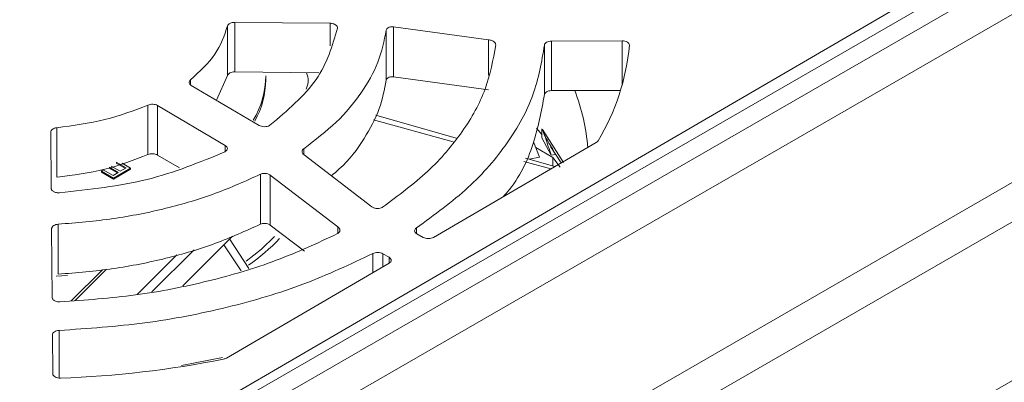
# Model space of a CAD drawing. Header units: millimetres. Extents: x -420 to 420, y -297 to 297.
# Tile 141 of 146: x 299 to 339, y 204 to 219. Entities that reach past the tile are written whole.
import ezdxf

# ---------------------------------------------------------------- set-up
doc = ezdxf.new("R2010")
doc.units = ezdxf.units.MM
doc.header["$MEASUREMENT"] = 0
doc.layers.add('layer 1', color=7, linetype='Continuous')

msp = doc.modelspace()

# ---------------------------------------------------------------- linework, layer by layer
at = {"layer": 'layer 1', "lineweight": 9}
for points in [[(308.3302, 246.0568), (308.3302, 246.0568), (249.6971, 212.2086), (249.6971, 212.2086)], [(308.8301, 246.0073), (308.8301, 246.0073), (250.1971, 212.1591), (250.1971, 212.1591)], [(301.2641, 240.4149), (301.2641, 240.4149), (255.7264, 214.1265), (255.7264, 214.1265)], [(301.0275, 239.8105), (301.0275, 239.8105), (256.7136, 213.9594), (256.7136, 213.9594)], [(301.2794, 239.7869), (301.2794, 239.7869), (256.9656, 213.9358), (256.9656, 213.9358)], [(287.6737, 190.5243), (287.6737, 190.5243), (341.7106, 221.7191), (341.7106, 221.7191)], [(341.357, 219.8821), (341.357, 219.8821), (288.3808, 189.2996), (288.3808, 189.2996)], [(291.4353, 193.5122), (291.4353, 193.5122), (336.973, 219.8006), (336.973, 219.8006)], [(291.7947, 194.0388), (291.7947, 194.0388), (336.1086, 219.8899), (336.1086, 219.8899)], [(307.0743, 216.2144), (307.0743, 216.2144), (307.0743, 218.2567), (307.0743, 218.2567)], [(307.3702, 218.4065), (307.3702, 218.4065), (311.2955, 218.3682), (311.2955, 218.3682)], [(307.3702, 218.4065), (307.3702, 218.4065), (307.3702, 216.3641), (307.3702, 216.3641)], [(311.2955, 217.4437), (311.2955, 217.4437), (311.2955, 218.3682), (311.2955, 218.3682)], [(313.9052, 218.2208), (313.9052, 218.2208), (317.8147, 217.6902), (317.8147, 217.6902)], [(313.9052, 218.2208), (313.9052, 218.2208), (313.9052, 216.1595), (313.9052, 216.1595)], [(313.6075, 216.0254), (313.6075, 216.0254), (313.6075, 218.0853), (313.6075, 218.0853)], [(317.8147, 216.2266), (317.8147, 216.2266), (317.8147, 217.6902), (317.8147, 217.6902)], [(320.1211, 215.4265), (320.1211, 215.4265), (320.1211, 217.4678), (320.1211, 217.4678)], [(320.4192, 217.6324), (320.4192, 217.6324), (323.3179, 217.6411), (323.3179, 217.6411)], [(320.4192, 217.6324), (320.4192, 217.6324), (320.4192, 215.591), (320.4192, 215.591)], [(322.3277, 213.517), (323.0499, 214.7171), (323.4914, 216.0649), (323.6192, 217.4597)], [(323.3179, 215.809), (323.3179, 215.809), (323.3179, 217.6411), (323.3179, 217.6411)], [(307.0743, 216.2144), (307.0743, 216.2144), (306.616, 215.1977), (306.616, 215.1977)], [(310.8313, 216.3239), (310.8313, 216.3239), (307.3702, 216.3641), (307.3702, 216.3641)], [(308.1284, 214.3718), (308.4633, 214.9262), (308.6427, 215.5605), (308.6478, 216.2081)], [(308.6478, 216.0448), (308.6478, 216.0448), (308.6478, 216.2081), (308.6478, 216.2081)], [(317.8147, 215.63), (317.8147, 215.63), (313.9052, 216.1595), (313.9052, 216.1595)], [(305.5471, 216.0341), (305.5471, 216.0341), (305.5471, 215.8359), (305.5471, 215.8359)], [(308.3753, 214.1596), (308.3753, 214.1596), (305.5796, 215.8092), (305.5796, 215.8092)], [(308.198, 214.3328), (308.4859, 214.858), (308.6403, 215.4459), (308.6478, 216.0448)], [(323.2557, 215.5996), (323.2557, 215.5996), (320.4192, 215.591), (320.4192, 215.591)], [(321.9033, 213.2289), (321.8442, 214.0395), (321.664, 214.8367), (321.3687, 215.5939)], [(303.7952, 212.9529), (303.7952, 212.9529), (303.7952, 214.9952), (303.7952, 214.9952)], [(306.9789, 213.3321), (306.9789, 213.3321), (304.1878, 214.9798), (304.1878, 214.9798)], [(304.1878, 214.9798), (304.1878, 214.9798), (304.1878, 212.9373), (304.1878, 212.9373)], [(316.4906, 213.625), (316.4906, 213.625), (313.1782, 214.5754), (313.1782, 214.5754)], [(308.8211, 214.1632), (308.8211, 214.1632), (308.7996, 214.1492), (308.7996, 214.1492)], [(316.3625, 213.4773), (316.3625, 213.4773), (313.0824, 214.386), (313.0824, 214.386)], [(299.8139, 211.5597), (299.8139, 211.5597), (299.7933, 213.8872), (299.7933, 213.8872)], [(300.044, 214.0596), (300.044, 214.0596), (300.044, 212.0173), (300.044, 212.0173)], [(319.8002, 214.0445), (319.8002, 214.0445), (320.0204, 213.7869), (320.0204, 213.7869)], [(320.0204, 213.641), (320.0204, 213.641), (320.0204, 214.0163), (320.0204, 214.0163)], [(320.9002, 212.635), (320.9002, 212.635), (320.0373, 213.9936), (320.0373, 213.9936)], [(306.9789, 213.0741), (306.9789, 213.0741), (306.9789, 213.3321), (306.9789, 213.3321)], [(315.5547, 209.5409), (315.5547, 209.5409), (322.2568, 213.4507), (322.2568, 213.4507)], [(319.9155, 212.8424), (319.9155, 212.8424), (319.6701, 213.4845), (319.6701, 213.4845)], [(320.399, 212.9312), (320.399, 212.9312), (320.0204, 213.641), (320.0204, 213.641)], [(320.3727, 213.2814), (320.3727, 213.2814), (320.8118, 212.6077), (320.8118, 212.6077)], [(322.2568, 213.4507), (322.2857, 213.4664), (322.3101, 213.4892), (322.3277, 213.517)], [(269.2322, 171.3047), (269.2322, 171.3047), (341.357, 212.9415), (341.357, 212.9415)], [(304.1878, 212.9373), (304.1878, 212.9373), (305.0899, 212.4023), (305.0899, 212.4023)], [(306.9811, 213.0753), (306.9811, 213.0753), (306.9597, 213.0639), (306.9597, 213.0639)], [(310.2122, 213.1974), (310.2122, 213.1974), (310.2122, 212.9554), (310.2122, 212.9554)], [(313.0135, 210.8047), (313.0135, 210.8047), (310.2324, 212.9381), (310.2324, 212.9381)], [(320.4632, 212.8382), (320.4632, 212.8382), (319.7625, 213.2428), (319.7625, 213.2428)], [(320.399, 212.9312), (320.399, 212.9312), (320.5757, 212.9636), (320.5757, 212.9636)], [(320.5757, 212.9636), (320.5757, 212.9636), (320.4518, 213.206), (320.4518, 213.206)], [(302.6566, 212.2643), (302.6566, 212.2643), (302.2849, 212.4789), (302.2849, 212.4789)], [(302.9014, 212.4056), (302.9014, 212.4056), (302.4844, 212.6464), (302.4844, 212.6464)], [(302.4844, 212.6056), (302.4844, 212.6056), (302.866, 212.3852), (302.866, 212.3852)], [(303.0827, 212.3952), (303.0827, 212.3952), (302.736, 212.5953), (302.736, 212.5953)], [(320.3898, 212.3616), (320.3898, 212.3616), (319.2677, 212.6724), (319.2677, 212.6724)], [(320.5559, 212.4584), (320.5559, 212.4584), (319.34, 212.8073), (319.34, 212.8073)], [(319.4899, 212.7643), (319.4899, 212.7643), (319.9155, 212.8424), (319.9155, 212.8424)], [(320.7732, 212.4309), (320.7732, 212.4309), (320.4632, 212.8382), (320.4632, 212.8382)], [(320.4632, 212.485), (320.4632, 212.485), (320.4632, 212.8382), (320.4632, 212.8382)], [(301.9586, 212.3219), (301.9586, 212.3219), (301.877, 212.2748), (301.877, 212.2748)], [(302.3756, 211.987), (302.3756, 211.987), (301.877, 212.2748), (301.877, 212.2748)], [(301.877, 212.2748), (301.877, 212.2748), (301.877, 212.234), (301.877, 212.234)], [(301.877, 212.234), (301.877, 212.234), (302.3756, 211.9461), (302.3756, 211.9461)], [(302.3575, 212.0916), (302.3575, 212.0916), (301.9586, 212.3219), (301.9586, 212.3219)], [(302.575, 212.2172), (302.575, 212.2172), (302.2034, 212.4318), (302.2034, 212.4318)], [(302.2034, 212.391), (302.2034, 212.391), (302.5397, 212.1968), (302.5397, 212.1968)], [(302.575, 212.2172), (302.575, 212.2172), (302.3575, 212.0916), (302.3575, 212.0916)], [(303.0827, 212.3952), (303.0827, 212.3952), (302.3756, 211.987), (302.3756, 211.987)], [(302.3756, 211.9461), (302.3756, 211.9461), (303.0827, 212.3543), (303.0827, 212.3543)], [(302.9014, 212.4056), (302.9014, 212.4056), (302.6566, 212.2643), (302.6566, 212.2643)], [(303.0827, 212.3543), (303.0827, 212.3543), (303.0827, 212.3952), (303.0827, 212.3952)], [(308.4276, 210.0839), (308.4276, 210.0839), (308.4276, 212.1443), (308.4276, 212.1443)], [(311.6135, 209.9781), (311.6135, 209.9781), (308.8342, 212.1104), (308.8342, 212.1104)], [(308.8342, 212.1104), (308.8342, 212.1104), (308.8342, 210.0485), (308.8342, 210.0485)], [(342.0642, 211.7168), (342.0642, 211.7168), (269.9393, 170.0799), (269.9393, 170.0799)], [(302.3756, 211.987), (302.3756, 211.987), (302.3756, 211.9461), (302.3756, 211.9461)], [(313.4522, 210.7834), (313.4522, 210.7834), (313.4377, 210.7743), (313.4377, 210.7743)], [(300.0985, 210.0833), (300.0985, 210.0833), (300.0985, 208.0224), (300.0985, 208.0224)], [(308.8342, 210.0485), (308.8342, 210.0485), (310.245, 208.9678), (310.245, 208.9678)], [(299.848, 207.0783), (299.848, 207.0783), (299.8276, 209.8833), (299.8276, 209.8833)], [(311.6157, 209.7019), (311.6157, 209.7019), (311.6018, 209.6942), (311.6018, 209.6942)], [(311.6135, 209.7006), (311.6135, 209.7006), (311.6135, 209.9781), (311.6135, 209.9781)], [(314.8506, 209.9278), (314.8506, 209.9278), (314.8506, 209.7035), (314.8506, 209.7035)], [(315.1304, 209.5396), (315.1304, 209.5396), (314.8657, 209.6909), (314.8657, 209.6909)], [(307.2793, 209.5956), (307.2793, 209.5956), (305.2265, 207.543), (305.2265, 207.543)], [(307.6303, 208.1557), (307.6303, 208.1557), (306.915, 209.2314), (306.915, 209.2314)], [(307.9515, 208.2532), (307.9515, 208.2532), (307.1595, 209.4758), (307.1595, 209.4758)], [(307.9398, 208.3951), (308.4014, 208.719), (308.8292, 209.0884), (309.2168, 209.4979)], [(304.9871, 208.8171), (304.9871, 208.8171), (303.3514, 207.1816), (303.3514, 207.1816)], [(303.9619, 207.2993), (303.9619, 207.2993), (305.6929, 209.0301), (305.6929, 209.0301)], [(313.0529, 208.0815), (313.0529, 208.0815), (313.0529, 208.8722), (313.0529, 208.8722)], [(313.7236, 208.719), (313.7236, 208.719), (313.4649, 208.8668), (313.4649, 208.8668)], [(313.4649, 208.8668), (313.4649, 208.8668), (313.4649, 208.3218), (313.4649, 208.3218)], [(275.5961, 166.8143), (275.5961, 166.8143), (347.721, 208.4511), (347.721, 208.4511)], [(307.0238, 204.5643), (307.0238, 204.5643), (313.7258, 208.474), (313.7258, 208.474)], [(313.7236, 208.4727), (313.7236, 208.4727), (313.7236, 208.719), (313.7236, 208.719)], [(301.9194, 208.2083), (301.9194, 208.2083), (300.6327, 206.9217), (300.6327, 206.9217)], [(300.7975, 206.9371), (300.7975, 206.9371), (302.0858, 208.2253), (302.0858, 208.2253)], [(349.4888, 207.8387), (349.4888, 207.8387), (276.3032, 165.5896), (276.3032, 165.5896)], [(300.4859, 207.9743), (300.4859, 207.9743), (300.0103, 207.9373), (300.0103, 207.9373)], [(300.1409, 205.7044), (300.1409, 205.7044), (300.1409, 203.7402), (300.1409, 203.7402)], [(299.8764, 203.9113), (299.8764, 203.9113), (299.8617, 205.5307), (299.8617, 205.5307)], [(300.1949, 203.7393), (302.4508, 203.8173), (304.6965, 204.0792), (306.9097, 204.5226)], [(306.8595, 204.5842), (306.8595, 204.5842), (305.1774, 204.2638), (305.1774, 204.2638)], [(306.9097, 204.5226), (306.9497, 204.5302), (306.9882, 204.5443), (307.0238, 204.5643)]]:
    msp.add_open_spline(points, degree=3, dxfattribs=at)
for points, knots in [([(305.5471, 216.0341), (305.9207, 216.3773), (306.2943, 216.7205), (306.5488, 217.0909), (306.5488, 217.0909), (306.8033, 217.4613), (306.9388, 217.859), (307.0743, 218.2567)], [0, 0, 0, 0, 0.3333333, 0.3333333, 0.3333333, 0.3333333, 1, 1, 1, 1]), ([(307.0743, 218.2567), (307.0828, 218.2769), (307.0912, 218.2971), (307.1071, 218.3153), (307.1071, 218.3153), (307.1229, 218.3336), (307.1463, 218.3498), (307.1734, 218.3636), (307.1734, 218.3636), (307.2006, 218.3774), (307.2316, 218.3886), (307.265, 218.3954), (307.265, 218.3954), (307.2985, 218.4021), (307.3343, 218.4043), (307.3702, 218.4065)], [0, 0, 0, 0, 0.2, 0.2, 0.2, 0.2, 0.4, 0.4, 0.4, 0.4, 0.6, 0.6, 0.6, 0.6, 1, 1, 1, 1]), ([(308.8211, 214.1632), (309.5378, 214.772), (310.2546, 215.3807), (310.717, 216.0482), (310.717, 216.0482), (311.1795, 216.7158), (311.3877, 217.442), (311.5959, 218.1683)], [0, 0, 0, 0, 0.3333333, 0.3333333, 0.3333333, 0.3333333, 1, 1, 1, 1]), ([(311.2955, 218.3682), (311.3163, 218.3671), (311.3372, 218.366), (311.3576, 218.3633), (311.3576, 218.3633), (311.3779, 218.3606), (311.3979, 218.3563), (311.417, 218.351), (311.417, 218.351), (311.4361, 218.3457), (311.4543, 218.3393), (311.4712, 218.3318), (311.4712, 218.3318), (311.4882, 218.3244), (311.5039, 218.3159), (311.518, 218.3066), (311.518, 218.3066), (311.532, 218.2973), (311.5446, 218.2871), (311.5551, 218.2763), (311.5551, 218.2763), (311.5657, 218.2655), (311.5744, 218.254), (311.5812, 218.2422), (311.5812, 218.2422), (311.588, 218.2303), (311.5928, 218.2181), (311.595, 218.2057), (311.595, 218.2057), (311.5971, 218.1933), (311.5965, 218.1808), (311.5959, 218.1683)], [0, 0, 0, 0, 0.1111111, 0.1111111, 0.1111111, 0.1111111, 0.2222222, 0.2222222, 0.2222222, 0.2222222, 0.3333333, 0.3333333, 0.3333333, 0.3333333, 0.4444444, 0.4444444, 0.4444444, 0.4444444, 0.5555556, 0.5555556, 0.5555556, 0.5555556, 0.6666667, 0.6666667, 0.6666667, 0.6666667, 0.7777778, 0.7777778, 0.7777778, 0.7777778, 1, 1, 1, 1]), ([(313.6075, 218.0853), (313.613, 218.1035), (313.6185, 218.1216), (313.6303, 218.138), (313.6303, 218.138), (313.6433, 218.156), (313.6638, 218.1718), (313.6886, 218.1847), (313.6886, 218.1847), (313.7156, 218.1988), (313.7477, 218.2094), (313.7829, 218.2159), (313.7829, 218.2159), (313.8017, 218.2194), (313.8214, 218.2216), (313.8415, 218.2223), (313.8415, 218.2223), (313.8624, 218.223), (313.8838, 218.2219), (313.9052, 218.2208)], [0, 0, 0, 0, 0.1666667, 0.1666667, 0.1666667, 0.1666667, 0.3333333, 0.3333333, 0.3333333, 0.3333333, 0.5, 0.5, 0.5, 0.5, 0.6666667, 0.6666667, 0.6666667, 0.6666667, 1, 1, 1, 1]), ([(310.2122, 213.1974), (310.6773, 213.5539), (311.1425, 213.9105), (311.543, 214.2906), (311.543, 214.2906), (311.9435, 214.6707), (312.2793, 215.0742), (312.5674, 215.4889), (312.5674, 215.4889), (312.8554, 215.9036), (313.0957, 216.3293), (313.2611, 216.7639), (313.2611, 216.7639), (313.4265, 217.1985), (313.517, 217.6419), (313.6075, 218.0853)], [0, 0, 0, 0, 0.2, 0.2, 0.2, 0.2, 0.4, 0.4, 0.4, 0.4, 0.6, 0.6, 0.6, 0.6, 1, 1, 1, 1]), ([(313.4522, 210.7834), (314.1038, 211.2666), (314.7554, 211.7499), (315.3141, 212.2678), (315.3141, 212.2678), (315.8727, 212.7857), (316.3385, 213.3382), (316.7349, 213.9069), (316.7349, 213.9069), (317.1314, 214.4755), (317.4585, 215.0603), (317.6771, 215.6573), (317.6771, 215.6573), (317.8957, 216.2543), (318.0058, 216.8635), (318.1158, 217.4727)], [0, 0, 0, 0, 0.2, 0.2, 0.2, 0.2, 0.4, 0.4, 0.4, 0.4, 0.6, 0.6, 0.6, 0.6, 1, 1, 1, 1]), ([(314.8506, 209.9278), (315.5937, 210.4699), (316.3368, 211.012), (316.9727, 211.5945), (316.9727, 211.5945), (317.6085, 212.1771), (318.1372, 212.8), (318.5857, 213.4416), (318.5857, 213.4416), (319.0342, 214.0832), (319.4025, 214.7435), (319.645, 215.4176), (319.645, 215.4176), (319.8875, 216.0918), (320.0043, 216.7798), (320.1211, 217.4678)], [0, 0, 0, 0, 0.2, 0.2, 0.2, 0.2, 0.4, 0.4, 0.4, 0.4, 0.6, 0.6, 0.6, 0.6, 1, 1, 1, 1]), ([(317.8147, 217.6902), (317.8384, 217.6867), (317.8621, 217.6832), (317.8852, 217.6777), (317.8852, 217.6777), (317.9074, 217.6725), (317.9289, 217.6656), (317.9494, 217.6576), (317.9494, 217.6576), (317.9689, 217.6499), (317.9874, 217.6411), (318.0044, 217.6314), (318.0044, 217.6314), (318.0206, 217.6222), (318.0355, 217.612), (318.0488, 217.6011), (318.0488, 217.6011), (318.0735, 217.581), (318.0931, 217.5584), (318.1034, 217.5354), (318.1034, 217.5354), (318.1126, 217.5147), (318.1142, 217.4937), (318.1158, 217.4727)], [0, 0, 0, 0, 0.1428571, 0.1428571, 0.1428571, 0.1428571, 0.2857143, 0.2857143, 0.2857143, 0.2857143, 0.4285714, 0.4285714, 0.4285714, 0.4285714, 0.5714286, 0.5714286, 0.5714286, 0.5714286, 0.7142857, 0.7142857, 0.7142857, 0.7142857, 1, 1, 1, 1]), ([(320.1211, 217.4678), (320.1211, 217.4678), (320.1293, 217.5002), (320.1293, 217.5002), (320.1293, 217.5002), (320.1293, 217.5002), (320.1479, 217.5312), (320.1479, 217.5312), (320.1479, 217.5312), (320.1479, 217.5312), (320.1763, 217.5596), (320.1763, 217.5596), (320.1763, 217.5596), (320.1763, 217.5596), (320.2134, 217.5843), (320.2134, 217.5843), (320.2134, 217.5843), (320.2134, 217.5843), (320.2579, 217.6047), (320.2579, 217.6047), (320.2579, 217.6047), (320.2579, 217.6047), (320.3083, 217.6197), (320.3083, 217.6197), (320.3083, 217.6197), (320.3083, 217.6197), (320.3627, 217.6291), (320.3627, 217.6291), (320.3627, 217.6291), (320.3627, 217.6291), (320.4192, 217.6324), (320.4192, 217.6324)], [0, 0, 0, 0, 0.1111111, 0.1111111, 0.1111111, 0.1111111, 0.2222222, 0.2222222, 0.2222222, 0.2222222, 0.3333333, 0.3333333, 0.3333333, 0.3333333, 0.4444444, 0.4444444, 0.4444444, 0.4444444, 0.5555556, 0.5555556, 0.5555556, 0.5555556, 0.6666667, 0.6666667, 0.6666667, 0.6666667, 0.7777778, 0.7777778, 0.7777778, 0.7777778, 1, 1, 1, 1]), ([(323.3179, 217.6411), (323.3179, 217.6411), (323.3784, 217.6378), (323.3784, 217.6378), (323.3784, 217.6378), (323.3784, 217.6378), (323.4365, 217.6274), (323.4365, 217.6274), (323.4365, 217.6274), (323.4365, 217.6274), (323.4898, 217.6105), (323.4898, 217.6105), (323.4898, 217.6105), (323.4898, 217.6105), (323.5361, 217.5878), (323.5361, 217.5878), (323.5361, 217.5878), (323.5361, 217.5878), (323.5735, 217.5601), (323.5735, 217.5601), (323.5735, 217.5601), (323.5735, 217.5601), (323.6004, 217.5287), (323.6004, 217.5287), (323.6004, 217.5287), (323.6004, 217.5287), (323.6159, 217.4948), (323.6159, 217.4948), (323.6159, 217.4948), (323.6159, 217.4948), (323.6192, 217.4597), (323.6192, 217.4597)], [0, 0, 0, 0, 0.1111111, 0.1111111, 0.1111111, 0.1111111, 0.2222222, 0.2222222, 0.2222222, 0.2222222, 0.3333333, 0.3333333, 0.3333333, 0.3333333, 0.4444444, 0.4444444, 0.4444444, 0.4444444, 0.5555556, 0.5555556, 0.5555556, 0.5555556, 0.6666667, 0.6666667, 0.6666667, 0.6666667, 0.7777778, 0.7777778, 0.7777778, 0.7777778, 1, 1, 1, 1]), ([(307.3702, 216.3641), (307.3343, 216.3619), (307.2985, 216.3597), (307.265, 216.353), (307.265, 216.353), (307.2316, 216.3462), (307.2006, 216.335), (307.1734, 216.3213), (307.1734, 216.3213), (307.1463, 216.3075), (307.1229, 216.2912), (307.1071, 216.273), (307.1071, 216.273), (307.0912, 216.2548), (307.0828, 216.2346), (307.0743, 216.2144)], [0, 0, 0, 0, 0.2, 0.2, 0.2, 0.2, 0.4, 0.4, 0.4, 0.4, 0.6, 0.6, 0.6, 0.6, 1, 1, 1, 1]), ([(310.3257, 216.3298), (310.3618, 216.2194), (310.398, 216.1091), (310.3975, 215.9988), (310.3975, 215.9988), (310.397, 215.8811), (310.3548, 215.7636), (310.3126, 215.6461)], [0, 0, 0, 0, 0.3333333, 0.3333333, 0.3333333, 0.3333333, 1, 1, 1, 1]), ([(313.9052, 216.1595), (313.8838, 216.1606), (313.8624, 216.1618), (313.8415, 216.1613), (313.8415, 216.1613), (313.8214, 216.1607), (313.8017, 216.1585), (313.7829, 216.1552), (313.7829, 216.1552), (313.7477, 216.1489), (313.7156, 216.1384), (313.6886, 216.1244), (313.6886, 216.1244), (313.6638, 216.1116), (313.6433, 216.0959), (313.6303, 216.078), (313.6303, 216.078), (313.6185, 216.0616), (313.613, 216.0435), (313.6075, 216.0254)], [0, 0, 0, 0, 0.1666667, 0.1666667, 0.1666667, 0.1666667, 0.3333333, 0.3333333, 0.3333333, 0.3333333, 0.5, 0.5, 0.5, 0.5, 0.6666667, 0.6666667, 0.6666667, 0.6666667, 1, 1, 1, 1]), ([(305.5796, 215.8092), (305.557, 215.8251), (305.5344, 215.841), (305.5188, 215.8591), (305.5188, 215.8591), (305.5032, 215.8773), (305.4947, 215.8976), (305.4917, 215.9182), (305.4917, 215.9182), (305.4887, 215.9388), (305.4913, 215.9596), (305.5015, 215.979), (305.5015, 215.979), (305.5117, 215.9984), (305.5294, 216.0162), (305.5471, 216.0341)], [0, 0, 0, 0, 0.2, 0.2, 0.2, 0.2, 0.4, 0.4, 0.4, 0.4, 0.6, 0.6, 0.6, 0.6, 1, 1, 1, 1]), ([(313.6075, 216.0254), (313.5314, 215.6314), (313.4552, 215.2374), (313.3175, 214.8509), (313.3175, 214.8509), (313.1682, 214.4318), (312.9466, 214.0214), (312.6928, 213.616), (312.6928, 213.616), (312.4193, 213.1791), (312.1084, 212.748), (311.6738, 212.3605), (311.6738, 212.3605), (311.5689, 212.267), (311.4567, 212.1759), (311.3446, 212.0849)], [0, 0, 0, 0, 0.2, 0.2, 0.2, 0.2, 0.4, 0.4, 0.4, 0.4, 0.6, 0.6, 0.6, 0.6, 1, 1, 1, 1]), ([(320.1211, 215.4265), (319.9936, 214.7416), (319.8661, 214.0568), (319.645, 213.3763), (319.645, 213.3763), (319.424, 212.6958), (319.1094, 212.0197), (318.5857, 211.4002), (318.5857, 211.4002), (318.5331, 211.3379), (318.4783, 211.2762), (318.4235, 211.2145)], [0, 0, 0, 0, 0.25, 0.25, 0.25, 0.25, 0.5, 0.5, 0.5, 0.5, 1, 1, 1, 1]), ([(320.4192, 215.591), (320.4192, 215.591), (320.3627, 215.5877), (320.3627, 215.5877), (320.3627, 215.5877), (320.3627, 215.5877), (320.3083, 215.5784), (320.3083, 215.5784), (320.3083, 215.5784), (320.3083, 215.5784), (320.2579, 215.5633), (320.2579, 215.5633), (320.2579, 215.5633), (320.2579, 215.5633), (320.2134, 215.543), (320.2134, 215.543), (320.2134, 215.543), (320.2134, 215.543), (320.1763, 215.5182), (320.1763, 215.5182), (320.1763, 215.5182), (320.1763, 215.5182), (320.1479, 215.4898), (320.1479, 215.4898), (320.1479, 215.4898), (320.1479, 215.4898), (320.1293, 215.4589), (320.1293, 215.4589), (320.1293, 215.4589), (320.1293, 215.4589), (320.1211, 215.4265), (320.1211, 215.4265)], [0, 0, 0, 0, 0.1111111, 0.1111111, 0.1111111, 0.1111111, 0.2222222, 0.2222222, 0.2222222, 0.2222222, 0.3333333, 0.3333333, 0.3333333, 0.3333333, 0.4444444, 0.4444444, 0.4444444, 0.4444444, 0.5555556, 0.5555556, 0.5555556, 0.5555556, 0.6666667, 0.6666667, 0.6666667, 0.6666667, 0.7777778, 0.7777778, 0.7777778, 0.7777778, 1, 1, 1, 1]), ([(300.044, 214.0596), (300.7186, 214.1495), (301.3932, 214.2394), (302.0184, 214.3954), (302.0184, 214.3954), (302.6436, 214.5513), (303.2194, 214.7733), (303.7952, 214.9952)], [0, 0, 0, 0, 0.3333333, 0.3333333, 0.3333333, 0.3333333, 1, 1, 1, 1]), ([(303.7952, 214.9952), (303.8259, 215.006), (303.8566, 215.0167), (303.8902, 215.023), (303.8902, 215.023), (303.9238, 215.0294), (303.9602, 215.0313), (303.9963, 215.0299), (303.9963, 215.0299), (304.0323, 215.0285), (304.068, 215.0237), (304.0998, 215.0148), (304.0998, 215.0148), (304.1317, 215.0059), (304.1598, 214.9929), (304.1878, 214.9798)], [0, 0, 0, 0, 0.2, 0.2, 0.2, 0.2, 0.4, 0.4, 0.4, 0.4, 0.6, 0.6, 0.6, 0.6, 1, 1, 1, 1]), ([(308.7996, 214.1492), (308.7688, 214.1359), (308.7379, 214.1226), (308.7026, 214.1143), (308.7026, 214.1143), (308.6673, 214.106), (308.6277, 214.1028), (308.5879, 214.1037), (308.5879, 214.1037), (308.5482, 214.1045), (308.5085, 214.1094), (308.473, 214.1194), (308.473, 214.1194), (308.4376, 214.1294), (308.4065, 214.1445), (308.3753, 214.1596)], [0, 0, 0, 0, 0.2, 0.2, 0.2, 0.2, 0.4, 0.4, 0.4, 0.4, 0.6, 0.6, 0.6, 0.6, 1, 1, 1, 1]), ([(299.7933, 213.8872), (299.7967, 213.9076), (299.8001, 213.9281), (299.8112, 213.9472), (299.8112, 213.9472), (299.8223, 213.9664), (299.8409, 213.9843), (299.8639, 214.0001), (299.8639, 214.0001), (299.8868, 214.0158), (299.9141, 214.0295), (299.9448, 214.0391), (299.9448, 214.0391), (299.9755, 214.0487), (300.0098, 214.0542), (300.044, 214.0596)], [0, 0, 0, 0, 0.2, 0.2, 0.2, 0.2, 0.4, 0.4, 0.4, 0.4, 0.6, 0.6, 0.6, 0.6, 1, 1, 1, 1]), ([(320.0373, 213.9936), (320.078, 213.8808), (320.1188, 213.7679), (320.1586, 213.6546), (320.1586, 213.6546), (320.2006, 213.535), (320.2415, 213.4149), (320.2814, 213.2943), (320.2814, 213.2943), (320.3213, 213.1736), (320.3602, 213.0524), (320.399, 212.9312)], [0, 0, 0, 0, 0.25, 0.25, 0.25, 0.25, 0.5, 0.5, 0.5, 0.5, 1, 1, 1, 1]), ([(320.0373, 213.9936), (320.0815, 213.8813), (320.1257, 213.7689), (320.1795, 213.6603), (320.1795, 213.6603), (320.257, 213.5036), (320.3544, 213.3548), (320.4518, 213.206)], [0, 0, 0, 0, 0.3333333, 0.3333333, 0.3333333, 0.3333333, 1, 1, 1, 1]), ([(306.9789, 213.3321), (307.0037, 213.3133), (307.0284, 213.2945), (307.0444, 213.2731), (307.0444, 213.2731), (307.0604, 213.2518), (307.0677, 213.2279), (307.0679, 213.2039), (307.0679, 213.2039), (307.0681, 213.18), (307.0613, 213.1561), (307.0456, 213.1346), (307.0456, 213.1346), (307.03, 213.1132), (307.0056, 213.0942), (306.9811, 213.0753)], [0, 0, 0, 0, 0.2, 0.2, 0.2, 0.2, 0.4, 0.4, 0.4, 0.4, 0.6, 0.6, 0.6, 0.6, 1, 1, 1, 1]), ([(303.7952, 212.9529), (303.2194, 212.7309), (302.6436, 212.5089), (302.0184, 212.353), (302.0184, 212.353), (301.3932, 212.1971), (300.7186, 212.1072), (300.044, 212.0173)], [0, 0, 0, 0, 0.3333333, 0.3333333, 0.3333333, 0.3333333, 1, 1, 1, 1]), ([(300.1485, 211.3763), (301.3898, 211.5145), (302.6312, 211.6527), (303.7664, 211.934), (303.7664, 211.934), (304.9016, 212.2152), (305.9306, 212.6396), (306.9597, 213.0639)], [0, 0, 0, 0, 0.3333333, 0.3333333, 0.3333333, 0.3333333, 1, 1, 1, 1]), ([(304.1878, 212.9373), (304.1598, 212.9504), (304.1317, 212.9635), (304.0998, 212.9724), (304.0998, 212.9724), (304.068, 212.9813), (304.0323, 212.986), (303.9963, 212.9874), (303.9963, 212.9874), (303.9602, 212.9889), (303.9238, 212.987), (303.8902, 212.9807), (303.8902, 212.9807), (303.8566, 212.9743), (303.8259, 212.9636), (303.7952, 212.9529)], [0, 0, 0, 0, 0.2, 0.2, 0.2, 0.2, 0.4, 0.4, 0.4, 0.4, 0.6, 0.6, 0.6, 0.6, 1, 1, 1, 1]), ([(310.2324, 212.9381), (310.2182, 212.9493), (310.204, 212.9604), (310.1921, 212.9724), (310.1921, 212.9724), (310.1807, 212.9839), (310.1714, 212.9963), (310.1641, 213.0089), (310.1641, 213.0089), (310.1503, 213.0327), (310.1432, 213.0576), (310.1435, 213.0822), (310.1435, 213.0822), (310.1437, 213.1049), (310.15, 213.1273), (310.1635, 213.1472), (310.1635, 213.1472), (310.1758, 213.1653), (310.194, 213.1813), (310.2122, 213.1974)], [0, 0, 0, 0, 0.1666667, 0.1666667, 0.1666667, 0.1666667, 0.3333333, 0.3333333, 0.3333333, 0.3333333, 0.5, 0.5, 0.5, 0.5, 0.6666667, 0.6666667, 0.6666667, 0.6666667, 1, 1, 1, 1]), ([(300.0985, 210.0833), (300.8585, 210.1461), (301.6186, 210.209), (302.3618, 210.3143), (302.3618, 210.3143), (303.105, 210.4197), (303.8314, 210.5675), (304.5379, 210.7423), (304.5379, 210.7423), (305.2443, 210.9171), (305.9308, 211.1189), (306.5757, 211.357), (306.5757, 211.357), (307.2207, 211.5952), (307.8242, 211.8698), (308.4276, 212.1443)], [0, 0, 0, 0, 0.2, 0.2, 0.2, 0.2, 0.4, 0.4, 0.4, 0.4, 0.6, 0.6, 0.6, 0.6, 1, 1, 1, 1]), ([(308.4276, 212.1443), (308.4543, 212.1547), (308.4811, 212.1652), (308.5107, 212.1716), (308.5107, 212.1716), (308.5432, 212.1786), (308.5792, 212.1809), (308.6151, 212.1792), (308.6151, 212.1792), (308.654, 212.1774), (308.6929, 212.1709), (308.7292, 212.1602), (308.7292, 212.1602), (308.7485, 212.1544), (308.7671, 212.1475), (308.7842, 212.1392), (308.7842, 212.1392), (308.802, 212.1306), (308.8181, 212.1205), (308.8342, 212.1104)], [0, 0, 0, 0, 0.1666667, 0.1666667, 0.1666667, 0.1666667, 0.3333333, 0.3333333, 0.3333333, 0.3333333, 0.5, 0.5, 0.5, 0.5, 0.6666667, 0.6666667, 0.6666667, 0.6666667, 1, 1, 1, 1]), ([(300.1485, 211.3763), (300.1275, 211.3761), (300.1065, 211.376), (300.0856, 211.3774), (300.0856, 211.3774), (300.0647, 211.3789), (300.0439, 211.382), (300.0239, 211.3862), (300.0239, 211.3862), (300.0038, 211.3904), (299.9845, 211.3957), (299.9662, 211.4022), (299.9662, 211.4022), (299.9479, 211.4087), (299.9307, 211.4163), (299.9149, 211.4248), (299.9149, 211.4248), (299.8992, 211.4334), (299.8849, 211.4429), (299.8725, 211.4532), (299.8725, 211.4532), (299.86, 211.4635), (299.8494, 211.4745), (299.8406, 211.4861), (299.8406, 211.4861), (299.8319, 211.4976), (299.8249, 211.5097), (299.8208, 211.5221), (299.8208, 211.5221), (299.8167, 211.5345), (299.8153, 211.5471), (299.8139, 211.5597)], [0, 0, 0, 0, 0.1111111, 0.1111111, 0.1111111, 0.1111111, 0.2222222, 0.2222222, 0.2222222, 0.2222222, 0.3333333, 0.3333333, 0.3333333, 0.3333333, 0.4444444, 0.4444444, 0.4444444, 0.4444444, 0.5555556, 0.5555556, 0.5555556, 0.5555556, 0.6666667, 0.6666667, 0.6666667, 0.6666667, 0.7777778, 0.7777778, 0.7777778, 0.7777778, 1, 1, 1, 1]), ([(313.4377, 210.7743), (313.4115, 210.7624), (313.3854, 210.7505), (313.3555, 210.7429), (313.3555, 210.7429), (313.3225, 210.7344), (313.2851, 210.7312), (313.2477, 210.7321), (313.2477, 210.7321), (313.2276, 210.7326), (313.2074, 210.7343), (313.1876, 210.7373), (313.1876, 210.7373), (313.1668, 210.7404), (313.1462, 210.745), (313.1263, 210.7508), (313.1263, 210.7508), (313.1056, 210.7569), (313.0855, 210.7643), (313.0671, 210.7732), (313.0671, 210.7732), (313.048, 210.7826), (313.0307, 210.7936), (313.0135, 210.8047)], [0, 0, 0, 0, 0.1428571, 0.1428571, 0.1428571, 0.1428571, 0.2857143, 0.2857143, 0.2857143, 0.2857143, 0.4285714, 0.4285714, 0.4285714, 0.4285714, 0.5714286, 0.5714286, 0.5714286, 0.5714286, 0.7142857, 0.7142857, 0.7142857, 0.7142857, 1, 1, 1, 1]), ([(299.8276, 209.8833), (299.8288, 209.8975), (299.83, 209.9118), (299.834, 209.9258), (299.834, 209.9258), (299.8378, 209.9392), (299.8443, 209.9522), (299.8526, 209.9647), (299.8526, 209.9647), (299.8682, 209.988), (299.8904, 210.0094), (299.9179, 210.0275), (299.9179, 210.0275), (299.9432, 210.0441), (299.9729, 210.0579), (300.0054, 210.0669), (300.0054, 210.0669), (300.0349, 210.0751), (300.0667, 210.0792), (300.0985, 210.0833)], [0, 0, 0, 0, 0.1666667, 0.1666667, 0.1666667, 0.1666667, 0.3333333, 0.3333333, 0.3333333, 0.3333333, 0.5, 0.5, 0.5, 0.5, 0.6666667, 0.6666667, 0.6666667, 0.6666667, 1, 1, 1, 1]), ([(308.4276, 210.0839), (307.8242, 209.8093), (307.2207, 209.5347), (306.5757, 209.2965), (306.5757, 209.2965), (305.9308, 209.0582), (305.2443, 208.8564), (304.5379, 208.6816), (304.5379, 208.6816), (303.8314, 208.5067), (303.105, 208.3589), (302.3618, 208.2535), (302.3618, 208.2535), (301.6186, 208.1482), (300.8585, 208.0853), (300.0985, 208.0224)], [0, 0, 0, 0, 0.2, 0.2, 0.2, 0.2, 0.4, 0.4, 0.4, 0.4, 0.6, 0.6, 0.6, 0.6, 1, 1, 1, 1]), ([(308.8342, 210.0485), (308.8181, 210.0587), (308.802, 210.0689), (308.7842, 210.0776), (308.7842, 210.0776), (308.7671, 210.086), (308.7485, 210.0931), (308.7291, 210.0989), (308.7291, 210.0989), (308.6928, 210.1098), (308.654, 210.1164), (308.615, 210.1183), (308.615, 210.1183), (308.5792, 210.1201), (308.5432, 210.118), (308.5107, 210.111), (308.5107, 210.111), (308.4811, 210.1046), (308.4543, 210.0942), (308.4276, 210.0839)], [0, 0, 0, 0, 0.1666667, 0.1666667, 0.1666667, 0.1666667, 0.3333333, 0.3333333, 0.3333333, 0.3333333, 0.5, 0.5, 0.5, 0.5, 0.6666667, 0.6666667, 0.6666667, 0.6666667, 1, 1, 1, 1]), ([(300.1715, 206.8787), (301.2183, 206.955), (302.2651, 207.0313), (303.2888, 207.1695), (303.2888, 207.1695), (304.3124, 207.3077), (305.3129, 207.5076), (306.2844, 207.7469), (306.2844, 207.7469), (307.2559, 207.9862), (308.1984, 208.2648), (309.0798, 208.5959), (309.0798, 208.5959), (309.9612, 208.927), (310.7815, 209.3106), (311.6018, 209.6942)], [0, 0, 0, 0, 0.2, 0.2, 0.2, 0.2, 0.4, 0.4, 0.4, 0.4, 0.6, 0.6, 0.6, 0.6, 1, 1, 1, 1]), ([(311.6135, 209.9781), (311.6286, 209.9658), (311.6438, 209.9535), (311.6562, 209.9403), (311.6562, 209.9403), (311.6682, 209.9276), (311.6776, 209.914), (311.685, 209.9001), (311.685, 209.9001), (311.692, 209.8868), (311.697, 209.8733), (311.6998, 209.8596), (311.6998, 209.8596), (311.7025, 209.8466), (311.7031, 209.8335), (311.7018, 209.8206), (311.7018, 209.8206), (311.6994, 209.7965), (311.6904, 209.7727), (311.6736, 209.7521), (311.6736, 209.7521), (311.6585, 209.7336), (311.6371, 209.7177), (311.6157, 209.7019)], [0, 0, 0, 0, 0.1428571, 0.1428571, 0.1428571, 0.1428571, 0.2857143, 0.2857143, 0.2857143, 0.2857143, 0.4285714, 0.4285714, 0.4285714, 0.4285714, 0.5714286, 0.5714286, 0.5714286, 0.5714286, 0.7142857, 0.7142857, 0.7142857, 0.7142857, 1, 1, 1, 1]), ([(314.8657, 209.6909), (314.8418, 209.7079), (314.8179, 209.7249), (314.802, 209.7443), (314.802, 209.7443), (314.7861, 209.7638), (314.7783, 209.7856), (314.7769, 209.8076), (314.7769, 209.8076), (314.7755, 209.8296), (314.7806, 209.8517), (314.7939, 209.8718), (314.7939, 209.8718), (314.8073, 209.8918), (314.829, 209.9098), (314.8506, 209.9278)], [0, 0, 0, 0, 0.2, 0.2, 0.2, 0.2, 0.4, 0.4, 0.4, 0.4, 0.6, 0.6, 0.6, 0.6, 1, 1, 1, 1]), ([(307.8448, 208.557), (307.8448, 208.557), (308.4738, 209.0591), (308.4738, 209.0591), (308.4738, 209.0591), (308.4738, 209.0591), (309.0022, 209.5723), (309.0022, 209.5723)], [0, 0, 0, 0, 0.3333333, 0.3333333, 0.3333333, 0.3333333, 1, 1, 1, 1]), ([(315.5547, 209.5409), (315.5238, 209.5266), (315.493, 209.5123), (315.4577, 209.5031), (315.4577, 209.5031), (315.4224, 209.4938), (315.3827, 209.4897), (315.343, 209.4896), (315.343, 209.4896), (315.3033, 209.4894), (315.2635, 209.4934), (315.2281, 209.5024), (315.2281, 209.5024), (315.1926, 209.5114), (315.1615, 209.5255), (315.1304, 209.5396)], [0, 0, 0, 0, 0.2, 0.2, 0.2, 0.2, 0.4, 0.4, 0.4, 0.4, 0.6, 0.6, 0.6, 0.6, 1, 1, 1, 1]), ([(300.1409, 205.7044), (301.3253, 205.7849), (302.5098, 205.8653), (303.6681, 206.0175), (303.6681, 206.0175), (304.8264, 206.1698), (305.9585, 206.3937), (307.0571, 206.6632), (307.0571, 206.6632), (308.1556, 206.9327), (309.2206, 207.2478), (310.2143, 207.6236), (310.2143, 207.6236), (311.208, 207.9994), (312.1305, 208.4358), (313.0529, 208.8722)], [0, 0, 0, 0, 0.2, 0.2, 0.2, 0.2, 0.4, 0.4, 0.4, 0.4, 0.6, 0.6, 0.6, 0.6, 1, 1, 1, 1]), ([(313.0529, 208.8722), (313.0838, 208.8851), (313.1148, 208.898), (313.1494, 208.906), (313.1494, 208.906), (313.1841, 208.9141), (313.2225, 208.9173), (313.2608, 208.9168), (313.2608, 208.9168), (313.299, 208.9163), (313.3372, 208.912), (313.3712, 208.9031), (313.3712, 208.9031), (313.4051, 208.8941), (313.435, 208.8804), (313.4649, 208.8668)], [0, 0, 0, 0, 0.2, 0.2, 0.2, 0.2, 0.4, 0.4, 0.4, 0.4, 0.6, 0.6, 0.6, 0.6, 1, 1, 1, 1]), ([(313.7236, 208.719), (313.7484, 208.7011), (313.7732, 208.6833), (313.7892, 208.663), (313.7892, 208.663), (313.8052, 208.6426), (313.8124, 208.6197), (313.8126, 208.5968), (313.8126, 208.5968), (313.8128, 208.5738), (313.806, 208.5509), (313.7904, 208.5304), (313.7904, 208.5304), (313.7747, 208.51), (313.7503, 208.492), (313.7258, 208.474)], [0, 0, 0, 0, 0.2, 0.2, 0.2, 0.2, 0.4, 0.4, 0.4, 0.4, 0.6, 0.6, 0.6, 0.6, 1, 1, 1, 1]), ([(300.1715, 206.8787), (300.1355, 206.8796), (300.0996, 206.8805), (300.0653, 206.8866), (300.0653, 206.8866), (300.0276, 206.8934), (299.9918, 206.9064), (299.9611, 206.9229), (299.9611, 206.9229), (299.9446, 206.9317), (299.9296, 206.9415), (299.9163, 206.9522), (299.9163, 206.9522), (299.9025, 206.9635), (299.8905, 206.9757), (299.8805, 206.9887), (299.8805, 206.9887), (299.8701, 207.0022), (299.8618, 207.0165), (299.8568, 207.0312), (299.8568, 207.0312), (299.8515, 207.0466), (299.8498, 207.0624), (299.848, 207.0783)], [0, 0, 0, 0, 0.1428571, 0.1428571, 0.1428571, 0.1428571, 0.2857143, 0.2857143, 0.2857143, 0.2857143, 0.4285714, 0.4285714, 0.4285714, 0.4285714, 0.5714286, 0.5714286, 0.5714286, 0.5714286, 0.7142857, 0.7142857, 0.7142857, 0.7142857, 1, 1, 1, 1]), ([(299.8617, 205.5307), (299.8617, 205.5307), (299.8667, 205.5632), (299.8667, 205.5632), (299.8667, 205.5632), (299.8667, 205.5632), (299.8821, 205.5945), (299.8821, 205.5945), (299.8821, 205.5945), (299.8821, 205.5945), (299.9075, 205.6236), (299.9075, 205.6236), (299.9075, 205.6236), (299.9075, 205.6236), (299.9418, 205.6494), (299.9418, 205.6494), (299.9418, 205.6494), (299.9418, 205.6494), (299.9839, 205.6711), (299.9839, 205.6711), (299.9839, 205.6711), (299.9839, 205.6711), (300.0322, 205.6879), (300.0322, 205.6879), (300.0322, 205.6879), (300.0322, 205.6879), (300.0852, 205.6991), (300.0852, 205.6991), (300.0852, 205.6991), (300.0852, 205.6991), (300.1409, 205.7044), (300.1409, 205.7044)], [0, 0, 0, 0, 0.1111111, 0.1111111, 0.1111111, 0.1111111, 0.2222222, 0.2222222, 0.2222222, 0.2222222, 0.3333333, 0.3333333, 0.3333333, 0.3333333, 0.4444444, 0.4444444, 0.4444444, 0.4444444, 0.5555556, 0.5555556, 0.5555556, 0.5555556, 0.6666667, 0.6666667, 0.6666667, 0.6666667, 0.7777778, 0.7777778, 0.7777778, 0.7777778, 1, 1, 1, 1]), ([(300.1949, 203.7393), (300.1949, 203.7393), (300.1341, 203.7407), (300.1341, 203.7407), (300.1341, 203.7407), (300.1341, 203.7407), (300.0749, 203.7492), (300.0749, 203.7492), (300.0749, 203.7492), (300.0749, 203.7492), (300.02, 203.7644), (300.02, 203.7644), (300.02, 203.7644), (300.02, 203.7644), (299.9715, 203.7857), (299.9715, 203.7857), (299.9715, 203.7857), (299.9715, 203.7857), (299.9314, 203.8122), (299.9314, 203.8122), (299.9314, 203.8122), (299.9314, 203.8122), (299.9015, 203.8428), (299.9015, 203.8428), (299.9015, 203.8428), (299.9015, 203.8428), (299.8829, 203.8763), (299.8829, 203.8763), (299.8829, 203.8763), (299.8829, 203.8763), (299.8764, 203.9113), (299.8764, 203.9113)], [0, 0, 0, 0, 0.1111111, 0.1111111, 0.1111111, 0.1111111, 0.2222222, 0.2222222, 0.2222222, 0.2222222, 0.3333333, 0.3333333, 0.3333333, 0.3333333, 0.4444444, 0.4444444, 0.4444444, 0.4444444, 0.5555556, 0.5555556, 0.5555556, 0.5555556, 0.6666667, 0.6666667, 0.6666667, 0.6666667, 0.7777778, 0.7777778, 0.7777778, 0.7777778, 1, 1, 1, 1])]:
    msp.add_open_spline(points, degree=3, knots=knots, dxfattribs=at)

doc.saveas('drawing.dxf')
